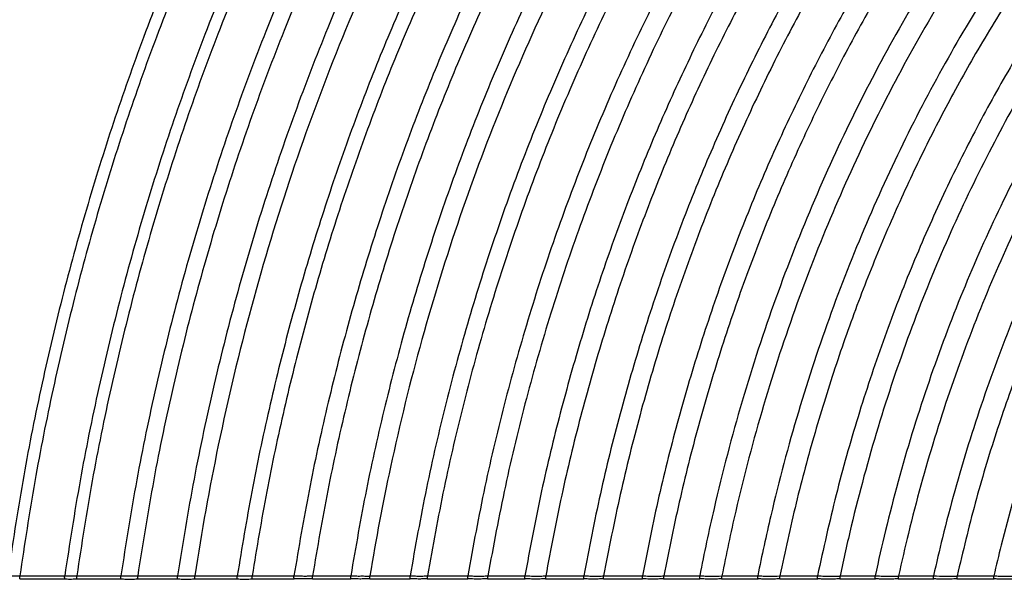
# Model space of a CAD drawing. Header units: millimetres. Extents: x 105 to 2940, y 116 to 1558.
# Tile 2 of 33: x 408 to 727, y 116 to 297. Entities that reach past the tile are written whole.
import ezdxf

# ---------------------------------------------------------------- set-up
doc = ezdxf.new("R2010")
doc.units = ezdxf.units.MM

msp = doc.modelspace()

# ---------------------------------------------------------------- linework, layer by layer
at = {"color": 7, "linetype": 'Continuous', "lineweight": 25}
for p, q in [((407.636, 115.91), (422.242, 115.91)), ((407.672, 116.895), (407.673, 116.91)), ((407.673, 116.91), (422.201, 116.91)), ((422.201, 116.91), (422.203, 116.924)), ((426.072, 115.91), (440.425, 115.91)), ((426.113, 116.892), (426.114, 116.91)), ((426.114, 116.91), (440.388, 116.91)), ((440.388, 116.91), (440.389, 116.923)), ((445.81, 115.91), (458.801, 115.91)), ((445.847, 116.893), (445.849, 116.91)), ((445.849, 116.91), (458.76, 116.91)), ((458.76, 116.91), (458.761, 116.925)), ((464.337, 115.91), (478.155, 115.91)), ((464.378, 116.891), (464.38, 116.91)), ((464.38, 116.91), (478.106, 116.91)), ((478.106, 116.91), (478.108, 116.928)), ((482.874, 115.91), (496.515, 115.91)), ((482.923, 116.887), (482.924, 116.91)), ((482.924, 116.91), (496.468, 116.91)), ((496.468, 116.91), (496.47, 116.928)), ((502.44, 115.91), (514.905, 115.91)), ((502.487, 116.888), (502.488, 116.91)), ((502.488, 116.91), (514.855, 116.91)), ((514.855, 116.91), (514.856, 116.929)), ((521.03, 115.91), (534.121, 115.91)), ((521.081, 116.885), (521.082, 116.91)), ((521.082, 116.91), (534.064, 116.91)), ((534.064, 116.91), (534.066, 116.932)), ((539.638, 115.91), (552.782, 115.91)), ((539.695, 116.881), (539.698, 116.91)), ((539.698, 116.91), (552.725, 116.91)), ((559.195, 115.91), (571.302, 115.91)), ((559.253, 116.88), (559.255, 116.91)), ((559.255, 116.91), (571.242, 116.91)), ((571.242, 116.91), (571.244, 116.934)), ((577.939, 115.91), (590.374, 115.91)), ((577.999, 116.878), (578.001, 116.91)), ((578.001, 116.91), (590.308, 116.91)), ((590.308, 116.91), (590.31, 116.938)), ((596.67, 115.91), (609.365, 115.91)), ((596.737, 116.873), (596.74, 116.91)), ((596.74, 116.91), (609.296, 116.91)), ((609.296, 116.91), (609.299, 116.94)), ((616.174, 115.91), (627.96, 115.91)), ((616.243, 116.87), (616.246, 116.91)), ((616.246, 116.91), (627.889, 116.91)), ((634.993, 115.91), (646.758, 115.91)), ((635.068, 116.91), (646.679, 116.91)), ((653.766, 115.91), (666.09, 115.91)), ((653.844, 116.862), (653.848, 116.91)), ((653.848, 116.91), (666.007, 116.91)), ((666.007, 116.91), (666.012, 116.948)), ((673.248, 115.91), (684.797, 115.91)), ((673.33, 116.857), (673.335, 116.91)), ((673.335, 116.91), (684.715, 116.91)), ((684.715, 116.91), (684.719, 116.95)), ((692.193, 115.91), (703.697, 115.91)), ((692.275, 116.856), (692.28, 116.91)), ((692.28, 116.91), (703.604, 116.91)), ((711.131, 115.91), (723.224, 115.91)), ((711.23, 116.91), (723.117, 116.91))]:
    msp.add_line(p, q, dxfattribs=at)
at = {"color": 7, "linetype": 'Continuous', "lineweight": 25, "flags": 128}
msp.add_lwpolyline([(616.239, 116.87), (616.239, 116.87), (616.243, 116.87)], dxfattribs=at)
at = {"color": 7, "linetype": 'Continuous', "lineweight": 25}
for points, knots in [([(547.012, 476.765), (541.438, 468.909), (530.206, 453.08), (514.409, 428.359), (499.292, 402.724), (484.996, 376.143), (471.555, 348.66), (459.034, 320.299), (447.81, 291.919), (437.829, 263.614), (429.038, 235.467), (421.175, 206.688), (414.303, 177.3), (408.356, 147.347), (405.308, 127.103), (403.776, 116.922)], [0, 0, 0, 0, 0.0738642, 0.1488428, 0.2249155, 0.3020592, 0.3802553, 0.4594918, 0.5397634, 0.6142563, 0.689624, 0.7658723, 0.8430094, 0.9210476, 1, 1, 1, 1]), ([(551.754, 476.705), (546.152, 468.871), (534.863, 453.082), (518.983, 428.411), (503.783, 402.817), (489.405, 376.266), (475.884, 348.802), (463.287, 320.451), (451.992, 292.071), (441.948, 263.757), (433.099, 235.593), (425.185, 206.789), (418.268, 177.37), (412.282, 147.379), (409.215, 127.106), (407.673, 116.91)], [0, 0, 0, 0, 0.0737962, 0.1487193, 0.2247488, 0.3018617, 0.3800387, 0.4592675, 0.5395427, 0.6140486, 0.6894387, 0.7657188, 0.8428973, 0.9209867, 1, 1, 1, 1]), ([(569.745, 476.765), (564.03, 469.009), (552.509, 453.374), (536.288, 428.89), (520.747, 403.443), (506.034, 376.994), (492.186, 349.592), (479.274, 321.26), (467.691, 292.859), (457.385, 264.491), (448.301, 236.241), (440.176, 207.321), (433.074, 177.756), (426.929, 147.59), (423.784, 127.188), (422.203, 116.924)], [0, 0, 0, 0, 0.0735243, 0.1482254, 0.224082, 0.3010712, 0.3791721, 0.4583708, 0.5386606, 0.6132186, 0.6886981, 0.7651055, 0.8424495, 0.9207433, 1, 1, 1, 1]), ([(574.56, 476.695), (568.816, 468.963), (557.235, 453.372), (540.927, 428.944), (525.297, 403.542), (510.496, 377.127), (496.563, 349.746), (483.569, 321.425), (471.91, 293.025), (461.535, 264.646), (452.39, 236.379), (444.208, 207.432), (437.058, 177.833), (430.871, 147.625), (427.706, 127.19), (426.114, 116.91)], [0, 0, 0, 0, 0.0734496, 0.1480898, 0.2238987, 0.3008538, 0.3789337, 0.458124, 0.5384177, 0.6129902, 0.6884943, 0.7649366, 0.8423261, 0.9206762, 1, 1, 1, 1]), ([(592.494, 476.765), (587.36, 470.088), (577.017, 456.636), (562.315, 435.622), (548.116, 413.825), (534.536, 391.208), (521.601, 367.805), (509.361, 343.633), (497.861, 318.713), (486.969, 292.654), (476.776, 265.447), (467.381, 237.086), (458.975, 208.012), (451.627, 178.252), (445.271, 147.854), (442.023, 127.278), (440.389, 116.923)], [0, 0, 0, 0, 0.0639426, 0.1288411, 0.1946785, 0.2614411, 0.3291126, 0.3976793, 0.4671322, 0.5374666, 0.612095, 0.6876953, 0.7642747, 0.8418425, 0.9204132, 1, 1, 1, 1]), ([(599.34, 476.699), (594.169, 470.054), (583.746, 456.662), (568.928, 435.725), (554.612, 413.992), (540.914, 391.426), (527.863, 368.06), (515.509, 343.911), (503.899, 319.001), (492.901, 292.938), (482.606, 265.714), (473.115, 237.322), (464.622, 208.204), (457.199, 178.387), (450.778, 147.92), (447.499, 127.291), (445.849, 116.91)], [0, 0, 0, 0, 0.0638396, 0.1286518, 0.1944188, 0.2611267, 0.3287596, 0.3973031, 0.4667477, 0.5370887, 0.6117395, 0.6873781, 0.7640119, 0.8416506, 0.9203088, 1, 1, 1, 1]), ([(615.832, 476.765), (610.562, 470.195), (599.937, 456.952), (584.819, 436.201), (570.199, 414.622), (556.198, 392.173), (542.847, 368.889), (530.2, 344.787), (518.306, 319.89), (507.031, 293.805), (496.473, 266.522), (486.735, 238.037), (478.02, 208.791), (470.402, 178.812), (463.814, 148.153), (460.453, 127.381), (458.761, 116.925)], [0, 0, 0, 0, 0.0635774, 0.1281704, 0.1937589, 0.260328, 0.3278627, 0.3963473, 0.4657712, 0.536129, 0.6108368, 0.6865727, 0.7633448, 0.8411634, 0.9200437, 1, 1, 1, 1]), ([(622.99, 476.691), (620.372, 473.539), (601.363, 450.242), (567.818, 403.206), (527.274, 329.559), (494.303, 248.3), (474.615, 176.122), (466.535, 131.197), (464.38, 116.91)], [0.9078831, 0.9078831, 0.9078831, 0.9078831, 0.910714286, 0.928571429, 0.946428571, 0.964285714, 0.982142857, 0.990306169, 0.990306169, 0.990306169, 0.990306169]), ([(640.852, 476.765), (635.429, 470.321), (624.49, 457.323), (608.905, 436.883), (593.809, 415.56), (579.329, 393.311), (565.503, 370.168), (552.391, 346.15), (540.043, 321.28), (528.916, 296.473), (518.946, 271.832), (510.069, 247.446), (501.966, 222.452), (494.663, 196.873), (488.215, 170.726), (482.567, 144.049), (479.6, 126.005), (478.108, 116.928)], [0, 0, 0, 0, 0.0631458, 0.1273798, 0.1926763, 0.259018, 0.3263909, 0.3947783, 0.4641677, 0.5345524, 0.5986018, 0.663454, 0.7291147, 0.79559, 0.8628888, 0.9310226, 1, 1, 1, 1]), ([(647.085, 476.675), (641.626, 470.266), (630.61, 457.334), (614.91, 436.979), (599.697, 415.728), (585.098, 393.535), (571.154, 370.434), (557.925, 346.443), (545.464, 321.585), (534.231, 296.776), (524.165, 272.121), (515.201, 247.71), (507.018, 222.68), (499.641, 197.053), (493.13, 170.85), (487.426, 144.106), (484.431, 126.013), (482.924, 116.91)], [0, 0, 0, 0, 0.0630323, 0.1271723, 0.1923926, 0.258675, 0.3260055, 0.3943676, 0.4637481, 0.5341399, 0.5982093, 0.6630942, 0.7288004, 0.7953343, 0.8627047, 0.9309238, 1, 1, 1, 1]), ([(665.083, 476.765), (660.087, 471.122), (650.009, 459.742), (635.544, 441.871), (621.454, 423.24), (607.837, 403.813), (594.805, 383.737), (582.394, 363.035), (570.629, 341.737), (559.478, 319.737), (548.908, 296.894), (538.976, 273.214), (529.738, 248.705), (521.301, 223.543), (513.695, 197.751), (506.981, 171.349), (501.103, 144.378), (498.021, 126.117), (496.47, 116.928)], [0, 0, 0, 0, 0.0561068, 0.1131575, 0.1711243, 0.22999, 0.2897428, 0.3492826, 0.409657, 0.4708571, 0.532878, 0.5970088, 0.6619938, 0.7278392, 0.7945521, 0.8621418, 0.9306213, 1, 1, 1, 1]), ([(673.062, 476.676), (668.022, 471.076), (657.854, 459.78), (643.25, 442.019), (629.016, 423.482), (615.254, 404.133), (602.076, 384.117), (589.52, 363.459), (577.614, 342.188), (566.324, 320.198), (555.62, 297.349), (545.559, 273.648), (536.198, 249.101), (527.648, 223.885), (519.94, 198.024), (513.136, 171.539), (507.179, 144.47), (504.059, 126.137), (502.488, 116.91)], [0, 0, 0, 0, 0.0559586, 0.1128859, 0.1707506, 0.2295339, 0.2892231, 0.3487191, 0.4090683, 0.4702611, 0.5322923, 0.5964517, 0.6614834, 0.7273933, 0.7941893, 0.8618808, 0.9304811, 1, 1, 1, 1]), ([(689.896, 476.765), (684.757, 471.258), (674.385, 460.142), (659.467, 442.618), (644.907, 424.283), (630.813, 405.096), (617.303, 385.204), (604.418, 364.632), (592.189, 343.408), (580.583, 321.428), (569.571, 298.553), (559.215, 274.787), (549.575, 250.139), (540.766, 224.786), (532.825, 198.753), (525.815, 172.061), (519.68, 144.754), (516.472, 126.247), (514.856, 116.929)], [0, 0, 0, 0, 0.0556228, 0.1122716, 0.1699077, 0.2285072, 0.2880551, 0.3474535, 0.4077464, 0.4689234, 0.5309785, 0.5952024, 0.660339, 0.7263942, 0.7933765, 0.861296, 0.9301669, 1, 1, 1, 1]), ([(698.349, 476.667), (685.577, 463.506), (657.532, 432.004), (617.292, 376.229), (579.678, 308.825), (548.875, 234.214), (530.621, 168.936), (523.02, 128.784), (521.082, 116.91)], [0.896336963, 0.896336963, 0.896336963, 0.896336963, 0.910714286, 0.928571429, 0.946428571, 0.964285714, 0.982142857, 0.989504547, 0.989504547, 0.989504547, 0.989504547]), ([(716.515, 476.765), (711.221, 471.419), (700.523, 460.619), (685.104, 443.509), (670.012, 425.53), (655.373, 406.63), (641.313, 386.961), (627.88, 366.545), (615.112, 345.412), (602.978, 323.459), (591.45, 300.547), (580.597, 276.679), (570.487, 251.865), (561.242, 226.283), (552.905, 199.961), (545.548, 172.92), (539.113, 145.209), (535.757, 126.404), (534.066, 116.932)], [0, 0, 0, 0, 0.0550317, 0.1111928, 0.1684341, 0.2267185, 0.2860255, 0.345257, 0.405454, 0.4666051, 0.5287024, 0.5930392, 0.6583583, 0.7246653, 0.7919703, 0.8602843, 0.9296232, 1, 1, 1, 1]), ([(724.36, 476.65), (719.022, 471.357), (708.231, 460.658), (692.667, 443.682), (677.419, 425.818), (662.619, 407.015), (648.396, 387.42), (634.799, 367.059), (621.869, 345.96), (609.576, 324.022), (597.892, 301.104), (586.888, 277.211), (576.635, 252.351), (567.258, 226.704), (558.8, 200.297), (551.337, 173.154), (544.812, 145.322), (541.411, 126.428), (539.698, 116.91)], [0, 0, 0, 0, 0.054843, 0.1108487, 0.1679652, 0.226151, 0.285383, 0.3445626, 0.4047297, 0.4658729, 0.5279838, 0.5923564, 0.6577333, 0.72412, 0.7915268, 0.8599653, 0.9294518, 1, 1, 1, 1]), ([(743.194, 476.765), (737.74, 471.601), (726.708, 461.155), (710.769, 444.509), (695.12, 426.93), (679.896, 408.358), (665.245, 388.941), (651.218, 368.703), (637.862, 347.675), (625.15, 325.755), (613.056, 302.802), (601.655, 278.821), (591.026, 253.82), (581.299, 227.98), (572.525, 201.33), (564.783, 173.894), (558.018, 145.723), (554.5, 126.58), (552.727, 116.933)], [0, 0, 0, 0, 0.0543576, 0.1099576, 0.1667494, 0.2246822, 0.2837228, 0.3427709, 0.4028621, 0.4639861, 0.5261331, 0.5905987, 0.6561251, 0.7227172, 0.7903863, 0.8591451, 0.929011, 1, 1, 1, 1]), ([(752.626, 476.646), (747.116, 471.552), (735.967, 461.243), (719.847, 444.776), (704.001, 427.353), (688.569, 408.911), (673.705, 389.595), (659.463, 369.431), (645.893, 348.45), (632.97, 326.548), (620.668, 303.588), (609.067, 279.571), (598.246, 254.505), (588.341, 228.575), (579.405, 201.807), (571.522, 174.227), (564.634, 145.888), (561.058, 126.622), (559.255, 116.91)], [0, 0, 0, 0, 0.054108, 0.1094906, 0.1661087, 0.2239073, 0.282847, 0.3418262, 0.4018771, 0.4629909, 0.5251568, 0.5896712, 0.6552764, 0.721977, 0.7897844, 0.8587121, 0.9287783, 1, 1, 1, 1]), ([(770.659, 476.765), (765.032, 471.807), (753.639, 461.771), (737.147, 445.659), (720.9, 428.544), (705.038, 410.357), (689.731, 391.236), (675.042, 371.209), (661.025, 350.308), (647.662, 328.43), (635.477, 306.43), (624.428, 284.424), (614.461, 262.515), (605.203, 239.894), (596.701, 216.581), (588.989, 192.596), (582.133, 167.958), (576.081, 142.705), (572.865, 125.568), (571.244, 116.934)], [0, 0, 0, 0, 0.0536175, 0.1085478, 0.1648024, 0.2223214, 0.281054, 0.3398919, 0.3998606, 0.4609524, 0.5231566, 0.5796318, 0.6369888, 0.6952294, 0.75436, 0.8143905, 0.8753315, 0.9371975, 1, 1, 1, 1]), ([(780.83, 476.636), (775.138, 471.761), (763.612, 461.89), (746.915, 445.993), (730.448, 429.068), (714.35, 411.04), (698.793, 392.046), (683.853, 372.11), (669.583, 351.267), (655.969, 329.413), (643.548, 307.405), (632.278, 285.362), (622.107, 263.39), (612.658, 240.68), (603.978, 217.252), (596.105, 193.128), (589.105, 168.326), (582.93, 142.887), (579.652, 125.613), (578.001, 116.91)], [0, 0, 0, 0, 0.0533403, 0.1080054, 0.1640391, 0.2213889, 0.2799973, 0.338751, 0.3986706, 0.4597486, 0.5219748, 0.5784992, 0.6359333, 0.6942788, 0.7535419, 0.8137331, 0.8748635, 0.9369483, 1, 1, 1, 1]), ([(800.258, 476.765), (794.429, 472.053), (782.624, 462.51), (765.5, 447.042), (748.582, 430.495), (731.998, 412.782), (715.928, 394.035), (700.462, 374.274), (685.666, 353.535), (671.526, 331.715), (658.611, 309.673), (646.879, 287.535), (636.282, 265.414), (626.43, 242.501), (617.376, 218.815), (609.163, 194.381), (601.865, 169.217), (595.431, 143.367), (592.027, 125.795), (590.31, 116.938)], [0, 0, 0, 0, 0.0527998, 0.1069416, 0.1625092, 0.2195008, 0.2778494, 0.3364285, 0.3962464, 0.4572943, 0.5195639, 0.5761881, 0.6337788, 0.6923379, 0.7518713, 0.8123904, 0.8739074, 0.936439, 1, 1, 1, 1]), ([(810.426, 476.616), (809.031, 475.545), (801.749, 469.951), (788.738, 459.322), (771.66, 444.13), (754.832, 427.796), (738.312, 410.314), (722.298, 391.791), (706.876, 372.253), (692.114, 351.731), (678.001, 330.126), (665.102, 308.287), (653.38, 286.341), (642.785, 264.401), (632.932, 241.664), (623.87, 218.151), (615.647, 193.883), (608.333, 168.881), (601.881, 143.187), (598.463, 125.717), (596.74, 116.91)], [0, 0, 0, 0, 0.0123301, 0.0643641, 0.1177277, 0.1725072, 0.2287127, 0.2862784, 0.3440901, 0.4031415, 0.4634238, 0.52493, 0.5808746, 0.6377878, 0.6956719, 0.7545328, 0.8143819, 0.875232, 0.9370995, 1, 1, 1, 1]), ([(831.496, 476.765), (825.782, 472.596), (814.229, 464.168), (797.406, 450.43), (780.749, 435.675), (764.334, 419.797), (748.211, 402.803), (732.572, 384.792), (717.503, 365.789), (703.069, 345.824), (689.258, 324.799), (676.625, 303.539), (665.132, 282.167), (654.735, 260.795), (645.053, 238.638), (636.136, 215.717), (628.03, 192.053), (620.806, 167.663), (614.416, 142.591), (611.014, 125.538), (609.299, 116.94)], [0, 0, 0, 0, 0.0489522, 0.0989717, 0.1502754, 0.2029489, 0.2570041, 0.3123789, 0.3680019, 0.4248301, 0.4828566, 0.5420761, 0.5959541, 0.6507783, 0.7065516, 0.7632798, 0.8209748, 0.879649, 0.9393188, 1, 1, 1, 1]), ([(843.254, 476.605), (839.189, 473.779), (830.985, 468.074), (817.318, 457.773), (802.194, 445.519), (785.781, 430.986), (769.589, 415.364), (753.685, 398.637), (738.253, 380.908), (723.378, 362.198), (709.125, 342.538), (695.48, 321.831), (682.994, 300.888), (671.628, 279.833), (661.34, 258.771), (651.753, 236.933), (642.917, 214.337), (634.877, 191.004), (627.703, 166.95), (621.348, 142.218), (617.957, 125.393), (616.246, 116.91)], [0, 0, 0, 0, 0.0340322, 0.0686912, 0.1176242, 0.1678171, 0.2193549, 0.2722508, 0.3264443, 0.3808873, 0.4365172, 0.4933277, 0.5513146, 0.6040789, 0.6577773, 0.712413, 0.7679923, 0.8245265, 0.8820284, 0.9405144, 1, 1, 1, 1]), ([(864.387, 476.765), (851.79, 468.815), (825.305, 450.414), (785.817, 416.422), (746.552, 374.436), (710.259, 325.536), (678.149, 269.865), (651.419, 207.746), (635.917, 155.429), (629.307, 124.272), (627.893, 116.941)], [0.85870181, 0.85870181, 0.85870181, 0.85870181, 0.875, 0.89285714, 0.91071429, 0.92857143, 0.94642857, 0.96428571, 0.98214286, 0.98755908, 0.98755908, 0.98755908, 0.98755908]), ([(877.604, 476.595), (862.203, 467.364), (832.995, 447.661), (791.083, 411.658), (752.337, 370.314), (716.496, 322.135), (684.755, 267.251), (658.299, 205.971), (642.981, 154.512), (636.442, 123.947), (635.068, 116.91)], [0.8547345, 0.8547345, 0.8547345, 0.8547345, 0.875, 0.89285714, 0.91071429, 0.92857143, 0.94642857, 0.96428571, 0.98214286, 0.98741048, 0.98741048, 0.98741048, 0.98741048]), ([(900.943, 476.765), (880.464, 465.649), (846.109, 443.779), (799.593, 403.958), (761.685, 363.653), (726.574, 316.639), (695.43, 263.028), (669.415, 203.101), (654.406, 153.056), (647.986, 123.48), (646.683, 116.945)], [0.84714154, 0.84714154, 0.84714154, 0.84714154, 0.875, 0.89285714, 0.91071429, 0.92857143, 0.94642857, 0.96428571, 0.98214286, 0.98714014, 0.98714014, 0.98714014, 0.98714014]), ([(915.749, 476.569), (909.764, 473.438), (897.575, 467.061), (879.545, 456.298), (861.41, 444.388), (844.254, 431.879), (828.108, 418.929), (812.961, 405.678), (797.999, 391.422), (783.279, 376.146), (768.97, 359.941), (755.149, 342.825), (741.876, 324.823), (729.138, 305.842), (717.448, 286.625), (706.775, 267.282), (697.079, 247.913), (688.01, 227.807), (679.613, 206.979), (671.931, 185.447), (665.029, 163.223), (658.868, 140.345), (655.531, 124.768), (653.848, 116.91)], [0, 0, 0, 0, 0.0440095, 0.0896208, 0.1367538, 0.1853498, 0.2279094, 0.2715827, 0.3164506, 0.3625313, 0.4097751, 0.4572699, 0.5058356, 0.5554711, 0.606177, 0.6523542, 0.6993871, 0.7472802, 0.7960402, 0.8456784, 0.8962075, 0.9476426, 1, 1, 1, 1]), ([(944.15, 476.765), (939.13, 474.503), (928.905, 469.896), (913.643, 462.131), (898.162, 453.543), (882.567, 444.045), (866.931, 433.62), (851.549, 422.386), (836.476, 410.345), (821.739, 397.507), (807.176, 383.693), (792.839, 368.886), (778.894, 353.175), (765.416, 336.575), (752.461, 319.109), (740.017, 300.687), (728.065, 281.181), (716.688, 260.584), (705.971, 238.894), (696.059, 216.264), (687.01, 192.717), (678.921, 168.269), (671.749, 142.971), (667.937, 125.682), (666.012, 116.948)], [0, 0, 0, 0, 0.0349429, 0.0711846, 0.1086553, 0.1472962, 0.1870599, 0.2279117, 0.2681676, 0.3094828, 0.3519361, 0.395547, 0.4402697, 0.4852411, 0.5312382, 0.5782614, 0.6263129, 0.6764046, 0.7275731, 0.7798261, 0.8331758, 0.8876406, 0.9432406, 1, 1, 1, 1]), ([(962.434, 476.549), (959.536, 475.413), (925.934, 461.811), (876.327, 434.849), (819.116, 386.294), (783.13, 348.371), (749.697, 304.031), (719.922, 253.338), (694.92, 196.518), (680.611, 149.68), (674.469, 122.331), (673.335, 116.91)], [0.82366302, 0.82366302, 0.82366302, 0.82366302, 0.828125, 0.875, 0.89285714, 0.91071429, 0.92857143, 0.94642857, 0.96428571, 0.98214286, 0.98650579, 0.98650579, 0.98650579, 0.98650579]), ([(997.262, 476.765), (984.741, 473.015), (942.953, 458.257), (883.277, 425.965), (827.438, 378.764), (792.272, 341.857), (759.553, 298.657), (730.362, 249.207), (705.791, 193.712), (691.79, 148.257), (685.772, 121.878), (684.719, 116.95)], [0.80744478, 0.80744478, 0.80744478, 0.80744478, 0.828125, 0.875, 0.89285714, 0.91071429, 0.92857143, 0.94642857, 0.96428571, 0.98214286, 0.98620012, 0.98620012, 0.98620012, 0.98620012]), ([(1025.728, 476.54), (1005.164, 471.897), (956.603, 457.12), (887.898, 420.057), (832.972, 373.757), (798.351, 337.525), (766.108, 295.083), (737.305, 246.46), (713.021, 191.846), (699.218, 147.29), (693.282, 121.532), (692.28, 116.91)], [0.79278608, 0.79278608, 0.79278608, 0.79278608, 0.828125, 0.875, 0.89285714, 0.91071429, 0.92857143, 0.94642857, 0.96428571, 0.98214286, 0.98600776, 0.98600776, 0.98600776, 0.98600776]), ([(1525.608, 116.956), (1521.113, 137.021), (1504.258, 195.852), (1468.819, 267.943), (1422.081, 330.968), (1379.817, 373.93), (1334.916, 408.601), (1288.841, 435.256), (1220.429, 463.854), (1133.363, 478.961), (1072.507, 474.203), (1043.312, 468.844), (1016.896, 463.716), (966.337, 449.63), (894.806, 411.227), (841.244, 366.273), (807.437, 331.051), (775.904, 289.741), (747.681, 242.355), (723.827, 189.057), (710.332, 145.878), (704.525, 121.087), (703.61, 116.956)], [0.54701622, 0.54701622, 0.54701622, 0.54701622, 0.5625, 0.59375, 0.6125, 0.63125, 0.65, 0.66875, 0.6875, 0.734375, 0.78125, 0.78584228, 0.78584228, 0.828125, 0.875, 0.89285714, 0.91071429, 0.92857143, 0.94642857, 0.96428571, 0.98214286, 0.98567907, 0.98567907, 0.98567907, 0.98567907]), ([(1517.993, 116.91), (1516.109, 124.723), (1512.368, 140.232), (1505.473, 162.949), (1497.749, 184.968), (1489.154, 206.218), (1479.769, 226.679), (1469.635, 246.337), (1458.453, 265.788), (1446.188, 284.933), (1432.827, 303.654), (1418.845, 321.301), (1404.32, 337.848), (1389.519, 353.089), (1374.538, 367.079), (1359.46, 379.877), (1344.134, 391.693), (1328.621, 402.539), (1312.982, 412.427), (1296.391, 421.888), (1278.877, 430.769), (1260.478, 438.914), (1242.229, 445.895), (1224.067, 451.817), (1206.051, 456.73), (1188.247, 460.679), (1170.848, 463.705), (1153.918, 465.877), (1137.52, 467.269), (1121.683, 467.953), (1105.089, 467.98), (1087.793, 467.203), (1069.849, 465.487), (1052.573, 463.003), (1035.698, 459.816), (1018.893, 455.919), (1001.854, 451.122), (985.74, 445.712), (970.484, 439.819), (956.071, 433.594), (941.336, 426.52), (926.356, 418.553), (911.218, 409.655), (896.011, 399.789), (881.443, 389.361), (867.549, 378.449), (854.33, 367.138), (841.239, 354.953), (828.323, 341.878), (815.726, 327.987), (803.515, 313.29), (791.741, 297.804), (780.392, 281.446), (769.447, 264.097), (758.98, 245.746), (749.067, 226.388), (739.84, 206.152), (731.353, 185.055), (723.695, 163.109), (716.831, 140.356), (713.111, 124.782), (711.23, 116.91)], [0, 0, 0, 0, 0.0208508, 0.0413883, 0.0615688, 0.0813818, 0.1008415, 0.1199601, 0.1387474, 0.1590386, 0.1789303, 0.1984019, 0.2174343, 0.236036, 0.2535045, 0.2706019, 0.2873332, 0.3036999, 0.3196996, 0.3353244, 0.3532426, 0.3706279, 0.3875115, 0.4039177, 0.4201758, 0.4359459, 0.4512204, 0.465985, 0.4802191, 0.4939109, 0.5071046, 0.523264, 0.5388159, 0.5538583, 0.5685359, 0.5833644, 0.5986048, 0.6144486, 0.6274516, 0.64103, 0.6551743, 0.6698536, 0.6850423, 0.7007204, 0.7168739, 0.7315127, 0.7465459, 0.7620056, 0.7779025, 0.7942214, 0.8106479, 0.8274671, 0.8446811, 0.8622929, 0.880676, 0.8994794, 0.9187074, 0.9383652, 0.9584608, 0.9790023, 1, 1, 1, 1]), ([(1506.107, 116.963), (1502.129, 134.053), (1486.44, 188.487), (1453.515, 256.239), (1408.876, 316.999), (1368.533, 358.371), (1325.708, 391.732), (1281.8, 417.378), (1216.674, 444.908), (1133.867, 459.603), (1075.937, 455.296), (1048.181, 450.304), (1023.068, 445.523), (974.89, 432.304), (906.7, 396.022), (855.487, 353.386), (823.083, 319.902), (792.773, 280.543), (765.549, 235.285), (742.434, 184.254), (729.468, 143.424), (723.887, 120.272), (723.124, 116.963)], [0.54875121, 0.54875121, 0.54875121, 0.54875121, 0.5625, 0.59375, 0.6125, 0.63125, 0.65, 0.66875, 0.6875, 0.734375, 0.78125, 0.78584228, 0.78584228, 0.828125, 0.875, 0.89285714, 0.91071429, 0.92857143, 0.94642857, 0.96428571, 0.98214286, 0.98509733, 0.98509733, 0.98509733, 0.98509733]), ([(403.776, 116.922), (403.776, 116.922), (403.946, 116.922), (404.565, 116.893), (405.491, 116.886), (406.587, 116.877), (407.354, 116.895), (407.671, 116.895), (407.671, 116.895)], [0, 0, 0, 0, 0.0000171, 0.1462957, 0.4488701, 0.7272659, 0.9999829, 1, 1, 1, 1]), ([(407.636, 115.913), (407.636, 115.912), (407.64, 115.907), (407.646, 115.928), (407.653, 115.975), (407.66, 116.05), (407.665, 116.15), (407.669, 116.27), (407.672, 116.409), (407.674, 116.562), (407.674, 116.726), (407.673, 116.838), (407.672, 116.895)], [0, 0, 0, 0, 0.0313211, 0.1405016, 0.2464894, 0.3555452, 0.4614384, 0.5703929, 0.6762638, 0.7852021, 0.8910578, 1, 1, 1, 1]), ([(407.671, 116.895), (407.671, 116.895), (407.671, 116.895), (407.672, 116.895), (407.672, 116.895)], [0, 0, 0, 0, 0.0524403, 1, 1, 1, 1]), ([(422.243, 115.922), (422.239, 115.921), (422.228, 115.92), (422.214, 116.049), (422.203, 116.273), (422.198, 116.573), (422.2, 116.798), (422.201, 116.91)], [0, 0, 0, 0, 0.15159341, 0.36389347, 0.57595613, 0.787979, 1, 1, 1, 1]), ([(422.203, 116.924), (422.203, 116.924), (422.373, 116.924), (422.991, 116.891), (423.925, 116.883), (425.026, 116.872), (425.796, 116.892), (426.111, 116.892), (426.111, 116.892)], [0, 0, 0, 0, 0.000017, 0.1456044, 0.4475763, 0.7298233, 0.999983, 1, 1, 1, 1]), ([(422.243, 115.915), (422.779, 115.9), (424.053, 115.864), (425.331, 115.894), (426.072, 115.912)], [0, 0, 0, 0, 0.4201839, 1, 1, 1, 1]), ([(426.071, 115.923), (426.075, 115.922), (426.086, 115.918), (426.099, 116.04), (426.11, 116.259), (426.116, 116.556), (426.114, 116.78), (426.113, 116.892)], [0, 0, 0, 0, 0.1365085, 0.3525954, 0.5684377, 0.7842142, 1, 1, 1, 1]), ([(426.111, 116.892), (426.111, 116.892), (426.112, 116.892), (426.112, 116.892), (426.113, 116.892)], [0, 0, 0, 0, 0.04141194, 1, 1, 1, 1]), ([(440.427, 115.921), (440.422, 115.921), (440.412, 115.92), (440.399, 116.049), (440.389, 116.273), (440.385, 116.573), (440.387, 116.798), (440.388, 116.91)], [0, 0, 0, 0, 0.1547675, 0.366241, 0.5775161, 0.7887585, 1, 1, 1, 1]), ([(440.389, 116.923), (440.389, 116.923), (440.708, 116.923), (441.603, 116.882), (442.916, 116.874), (444.362, 116.864), (445.411, 116.893), (445.846, 116.893), (445.846, 116.893)], [0, 0, 0, 0, 0.00001219, 0.19581542, 0.46168846, 0.73286609, 0.99998781, 1, 1, 1, 1]), ([(440.426, 115.916), (440.983, 115.901), (442.428, 115.862), (444.234, 115.869), (445.466, 115.903), (445.809, 115.913)], [0, 0, 0, 0, 0.3109127, 0.80777, 1, 1, 1, 1]), ([(445.809, 115.923), (445.813, 115.921), (445.822, 115.918), (445.835, 116.04), (445.845, 116.26), (445.85, 116.557), (445.848, 116.781), (445.847, 116.893)], [0, 0, 0, 0, 0.1392761, 0.3546491, 0.569787, 0.7848964, 1, 1, 1, 1]), ([(445.846, 116.893), (445.846, 116.893), (445.847, 116.893), (445.847, 116.893), (445.847, 116.893)], [0, 0, 0, 0, 0.0432968, 1, 1, 1, 1]), ([(458.802, 115.921), (458.798, 115.921), (458.787, 115.92), (458.772, 116.049), (458.762, 116.273), (458.756, 116.573), (458.759, 116.798), (458.76, 116.91)], [0, 0, 0, 0, 0.1530107, 0.3649743, 0.5766707, 0.7883366, 1, 1, 1, 1]), ([(458.761, 116.925), (458.761, 116.925), (459.1, 116.925), (460.022, 116.878), (461.377, 116.869), (462.853, 116.858), (463.931, 116.891), (464.377, 116.891), (464.377, 116.891)], [0, 0, 0, 0, 0.0000118, 0.202345, 0.4617672, 0.7343442, 0.9999882, 1, 1, 1, 1]), ([(458.802, 115.915), (459.287, 115.901), (460.631, 115.86), (462.489, 115.861), (463.842, 115.9), (464.336, 115.915)], [0, 0, 0, 0, 0.2638479, 0.7311488, 1, 1, 1, 1]), ([(464.336, 115.923), (464.34, 115.921), (464.351, 115.917), (464.365, 116.039), (464.376, 116.259), (464.381, 116.555), (464.379, 116.779), (464.378, 116.891)], [0, 0, 0, 0, 0.14219996, 0.3568723, 0.57127693, 0.78563439, 1, 1, 1, 1]), ([(464.377, 116.891), (464.377, 116.891), (464.377, 116.891), (464.378, 116.891), (464.378, 116.891)], [0, 0, 0, 0, 0.03826158, 1, 1, 1, 1]), ([(478.156, 115.921), (478.151, 115.921), (478.138, 115.92), (478.121, 116.049), (478.108, 116.274), (478.102, 116.573), (478.105, 116.798), (478.106, 116.91)], [0, 0, 0, 0, 0.1545405, 0.3661802, 0.5774984, 0.7887484, 1, 1, 1, 1]), ([(478.108, 116.928), (478.108, 116.928), (478.326, 116.928), (479.097, 116.881), (480.257, 116.87), (481.604, 116.857), (482.539, 116.887), (482.921, 116.887), (482.921, 116.887)], [0, 0, 0, 0, 0.0000138, 0.1518329, 0.4540031, 0.7350198, 0.9999862, 1, 1, 1, 1]), ([(478.156, 115.916), (478.76, 115.891), (479.433, 115.863), (480.11, 115.871), (480.179, 115.872)], [0, 0, 0, 0, 0.898469, 1, 1, 1, 1]), ([(480.179, 115.872), (480.919, 115.872), (481.822, 115.872), (482.714, 115.905), (482.874, 115.911)], [0, 0, 0, 0, 0.8201958, 1, 1, 1, 1]), ([(482.874, 115.923), (482.878, 115.922), (482.89, 115.918), (482.906, 116.038), (482.919, 116.256), (482.926, 116.552), (482.924, 116.775), (482.923, 116.887)], [0, 0, 0, 0, 0.1322054, 0.3494676, 0.5663542, 0.7831746, 1, 1, 1, 1]), ([(482.921, 116.887), (482.921, 116.887), (482.921, 116.887), (482.921, 116.887), (482.921, 116.887), (482.922, 116.887), (482.923, 116.887)], [-0.0000000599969, -0.0000000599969, -0.0000000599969, -0.0000000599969, 0, 0, 0, 0.0000018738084, 0.0000018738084, 0.0000018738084, 0.0000018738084]), ([(496.515, 115.922), (496.511, 115.922), (496.499, 115.922), (496.483, 116.05), (496.471, 116.274), (496.465, 116.573), (496.467, 116.798), (496.468, 116.91)], [0, 0, 0, 0, 0.1429979, 0.3575262, 0.5717219, 0.7858626, 1, 1, 1, 1]), ([(496.47, 116.928), (496.47, 116.928), (496.756, 116.928), (497.737, 116.872), (499.19, 116.861), (500.859, 116.848), (502.01, 116.887), (502.485, 116.887), (502.485, 116.887)], [0, 0, 0, 0, 0.00001105, 0.15886791, 0.46239672, 0.73623826, 0.99998895, 1, 1, 1, 1]), ([(496.532, 115.944), (496.532, 115.942), (496.529, 115.93), (496.525, 115.923), (496.522, 115.916)], [0, 0, 0, 0, 0.1171104, 1, 1, 1, 1]), ([(502.423, 115.944), (502.421, 115.944), (501.895, 115.925), (500.842, 115.899), (499.202, 115.888), (497.763, 115.905), (496.857, 115.934), (496.532, 115.944)], [0, 0, 0, 0, 0.001303, 0.269125, 0.5369438, 0.8337306, 1, 1, 1, 1]), ([(502.423, 115.944), (502.423, 115.942), (502.426, 115.932), (502.436, 115.903), (502.453, 115.911), (502.471, 116.035), (502.483, 116.257), (502.49, 116.552), (502.488, 116.776), (502.487, 116.888)], [0, 0, 0, 0, 0.00971276, 0.07009837, 0.25657753, 0.44268869, 0.62849499, 0.81424675, 1, 1, 1, 1]), ([(502.485, 116.887), (502.485, 116.887), (502.485, 116.888), (502.486, 116.888), (502.487, 116.888)], [0, 0, 0, 0, 0.0309586, 1, 1, 1, 1]), ([(514.905, 115.922), (514.9, 115.922), (514.887, 115.922), (514.87, 116.05), (514.857, 116.274), (514.851, 116.573), (514.853, 116.798), (514.855, 116.91)], [0, 0, 0, 0, 0.1432753, 0.3577717, 0.5718918, 0.7859445, 1, 1, 1, 1]), ([(514.856, 116.929), (514.856, 116.929), (515.153, 116.929), (516.168, 116.87), (517.675, 116.837), (519.395, 116.899), (520.601, 116.766), (521.078, 116.885), (521.078, 116.885)], [0, 0, 0, 0, 0.0000107, 0.159379, 0.4626344, 0.7373138, 0.9999891, 1, 1, 1, 1]), ([(514.923, 115.944), (514.923, 115.942), (514.919, 115.93), (514.916, 115.923), (514.912, 115.916)], [0, 0, 0, 0, 0.1128609, 1, 1, 1, 1]), ([(521.013, 115.944), (520.47, 115.927), (519.384, 115.893), (517.687, 115.882), (516.196, 115.901), (515.26, 115.932), (514.923, 115.944)], [0, 0, 0, 0, 0.2682667, 0.53669, 0.8329729, 1, 1, 1, 1]), ([(521.013, 115.944), (521.013, 115.942), (521.016, 115.932), (521.019, 115.925), (521.021, 115.919)], [0, 0, 0, 0, 0.1362276, 1, 1, 1, 1]), ([(521.03, 115.923), (521.035, 115.922), (521.047, 115.918), (521.064, 116.037), (521.077, 116.254), (521.084, 116.55), (521.082, 116.773), (521.081, 116.885)], [0, 0, 0, 0, 0.1295334, 0.3474828, 0.5650412, 0.7825212, 1, 1, 1, 1]), ([(521.078, 116.885), (521.078, 116.885), (521.079, 116.885), (521.08, 116.885), (521.081, 116.885)], [0, 0, 0, 0, 0.0267615, 1, 1, 1, 1]), ([(534.121, 115.922), (534.116, 115.922), (534.101, 115.922), (534.082, 116.05), (534.067, 116.274), (534.06, 116.574), (534.063, 116.798), (534.064, 116.91)], [0, 0, 0, 0, 0.1439374, 0.3583682, 0.5722937, 0.7861443, 1, 1, 1, 1]), ([(534.066, 116.932), (534.066, 116.932), (534.328, 116.932), (535.232, 116.868), (536.598, 116.854), (538.169, 116.838), (539.252, 116.881), (539.693, 116.881), (539.693, 116.881)], [0, 0, 0, 0, 0.0000118, 0.1555042, 0.4572824, 0.7385309, 0.9999882, 1, 1, 1, 1]), ([(534.142, 115.944), (534.142, 115.943), (534.138, 115.93), (534.134, 115.923), (534.13, 115.916)], [0, 0, 0, 0, 0.1051631, 1, 1, 1, 1]), ([(539.618, 115.944), (539.13, 115.926), (538.146, 115.891), (536.614, 115.88), (535.273, 115.9), (534.442, 115.932), (534.142, 115.944)], [0, 0, 0, 0, 0.2686022, 0.5417587, 0.8347254, 1, 1, 1, 1]), ([(539.618, 115.944), (539.619, 115.943), (539.622, 115.932), (539.625, 115.926), (539.628, 115.92)], [0, 0, 0, 0, 0.13153744, 1, 1, 1, 1]), ([(539.638, 115.924), (539.643, 115.922), (539.657, 115.917), (539.676, 116.035), (539.691, 116.251), (539.699, 116.546), (539.697, 116.769), (539.695, 116.881)], [0, 0, 0, 0, 0.1276789, 0.3462014, 0.5642031, 0.7820902, 1, 1, 1, 1]), ([(539.693, 116.881), (539.693, 116.881), (539.694, 116.881), (539.695, 116.881), (539.695, 116.881)], [0, 0, 0, 0, 0.0214661, 1, 1, 1, 1]), ([(552.782, 115.922), (552.777, 115.922), (552.762, 115.922), (552.743, 116.05), (552.728, 116.274), (552.721, 116.574), (552.724, 116.798), (552.725, 116.91)], [0, 0, 0, 0, 0.1439347, 0.3583682, 0.5722941, 0.7861442, 1, 1, 1, 1]), ([(552.727, 116.933), (552.727, 116.933), (553.039, 116.933), (554.099, 116.859), (555.684, 116.845), (557.496, 116.828), (558.74, 116.88), (559.25, 116.88), (559.25, 116.88)], [0, 0, 0, 0, 0.0000102, 0.1597372, 0.4622566, 0.7390724, 0.9999898, 1, 1, 1, 1]), ([(552.803, 115.944), (552.803, 115.943), (552.799, 115.93), (552.795, 115.923), (552.791, 115.916)], [0, 0, 0, 0, 0.1051631, 1, 1, 1, 1]), ([(559.175, 115.944), (558.611, 115.924), (557.475, 115.883), (555.698, 115.87), (554.134, 115.892), (553.158, 115.93), (552.803, 115.944)], [0, 0, 0, 0, 0.2670845, 0.537047, 0.8319634, 1, 1, 1, 1]), ([(559.175, 115.944), (559.176, 115.943), (559.179, 115.932), (559.182, 115.926), (559.185, 115.92)], [0, 0, 0, 0, 0.1323607, 1, 1, 1, 1]), ([(559.195, 115.924), (559.201, 115.922), (559.214, 115.917), (559.233, 116.035), (559.248, 116.251), (559.256, 116.545), (559.254, 116.768), (559.253, 116.88)], [0, 0, 0, 0, 0.1272546, 0.3458806, 0.5639818, 0.7819876, 1, 1, 1, 1]), ([(559.25, 116.88), (559.25, 116.88), (559.251, 116.88), (559.252, 116.88), (559.253, 116.88)], [0, 0, 0, 0, 0.0205929, 1, 1, 1, 1]), ([(571.302, 115.922), (571.296, 115.922), (571.28, 115.922), (571.26, 116.05), (571.245, 116.274), (571.237, 116.574), (571.24, 116.798), (571.242, 116.91)], [0, 0, 0, 0, 0.1442111, 0.3586096, 0.5724545, 0.7862255, 1, 1, 1, 1]), ([(571.244, 116.934), (571.244, 116.934), (571.568, 116.934), (572.665, 116.855), (574.307, 116.84), (576.183, 116.821), (577.469, 116.878), (577.995, 116.878), (577.995, 116.878)], [0, 0, 0, 0, 0.0000098, 0.1602504, 0.4625425, 0.7396081, 0.9999902, 1, 1, 1, 1]), ([(571.323, 115.944), (571.323, 115.943), (571.319, 115.93), (571.314, 115.923), (571.311, 115.916)], [0, 0, 0, 0, 0.1026465, 1, 1, 1, 1]), ([(577.918, 115.944), (577.335, 115.922), (576.161, 115.878), (574.322, 115.864), (572.702, 115.888), (571.691, 115.929), (571.323, 115.944)], [0, 0, 0, 0, 0.2666416, 0.5367877, 0.8313871, 1, 1, 1, 1]), ([(577.918, 115.944), (577.918, 115.943), (577.922, 115.933), (577.925, 115.926), (577.928, 115.92)], [0, 0, 0, 0, 0.1316967, 1, 1, 1, 1]), ([(577.939, 115.924), (577.944, 115.922), (577.958, 115.917), (577.978, 116.034), (577.994, 116.249), (578.002, 116.543), (578, 116.766), (577.999, 116.878)], [0, 0, 0, 0, 0.12619008, 0.34512738, 0.56350365, 0.7817476, 1, 1, 1, 1]), ([(577.995, 116.878), (577.995, 116.878), (577.995, 116.878), (577.995, 116.878), (577.996, 116.878), (577.997, 116.878), (577.999, 116.878)], [-0.0000000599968, -0.0000000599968, -0.0000000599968, -0.0000000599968, 0, 0, 0, 0.0000031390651, 0.0000031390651, 0.0000031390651, 0.0000031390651]), ([(590.374, 115.922), (590.368, 115.922), (590.35, 115.922), (590.328, 116.051), (590.311, 116.275), (590.302, 116.574), (590.306, 116.798), (590.308, 116.91)], [0, 0, 0, 0, 0.14501536, 0.35930519, 0.57294091, 0.78647083, 1, 1, 1, 1]), ([(590.31, 116.938), (590.31, 116.938), (590.615, 116.938), (591.647, 116.853), (593.215, 116.836), (595.006, 116.815), (596.234, 116.873), (596.733, 116.873), (596.733, 116.873)], [0, 0, 0, 0, 0.00001032, 0.15816908, 0.45912168, 0.74115556, 0.99998968, 1, 1, 1, 1]), ([(590.399, 115.944), (590.398, 115.943), (590.393, 115.93), (590.389, 115.922), (590.384, 115.916)], [0, 0, 0, 0, 0.0964032, 1, 1, 1, 1]), ([(596.646, 115.944), (596.095, 115.921), (594.978, 115.874), (593.232, 115.859), (591.695, 115.885), (590.745, 115.928), (590.399, 115.944)], [0, 0, 0, 0, 0.2663048, 0.5400282, 0.8319522, 1, 1, 1, 1]), ([(596.646, 115.944), (596.647, 115.943), (596.65, 115.933), (596.654, 115.926), (596.657, 115.921)], [0, 0, 0, 0, 0.1290945, 1, 1, 1, 1]), ([(596.67, 115.924), (596.676, 115.922), (596.692, 115.916), (596.713, 116.032), (596.731, 116.245), (596.741, 116.538), (596.738, 116.761), (596.737, 116.873)], [0, 0, 0, 0, 0.1240368, 0.343626, 0.562517, 0.7812586, 1, 1, 1, 1]), ([(596.733, 116.873), (596.733, 116.873), (596.734, 116.873), (596.735, 116.873), (596.737, 116.873)], [0, 0, 0, 0, 0.0153583, 1, 1, 1, 1]), ([(609.365, 115.922), (609.358, 115.922), (609.34, 115.922), (609.317, 116.051), (609.299, 116.275), (609.29, 116.574), (609.294, 116.798), (609.296, 116.91)], [0, 0, 0, 0, 0.1452906, 0.359552, 0.5731052, 0.7865561, 1, 1, 1, 1]), ([(609.299, 116.94), (609.299, 116.94), (609.632, 116.94), (610.751, 116.846), (612.447, 116.827), (614.38, 116.804), (615.701, 116.87), (616.239, 116.87), (616.239, 116.87)], [0, 0, 0, 0, 0.0000095, 0.1600837, 0.4610659, 0.7416642, 0.9999905, 1, 1, 1, 1]), ([(609.39, 115.944), (609.389, 115.943), (609.384, 115.93), (609.379, 115.922), (609.375, 115.916)], [0, 0, 0, 0, 0.0945079, 1, 1, 1, 1]), ([(616.15, 115.944), (615.556, 115.918), (614.351, 115.866), (612.465, 115.849), (610.799, 115.878), (609.768, 115.926), (609.39, 115.944)], [0, 0, 0, 0, 0.2655097, 0.5381889, 0.8305185, 1, 1, 1, 1]), ([(616.15, 115.944), (616.15, 115.943), (616.154, 115.933), (616.158, 115.927), (616.161, 115.921)], [0, 0, 0, 0, 0.1293637, 1, 1, 1, 1]), ([(616.174, 115.924), (616.18, 115.922), (616.196, 115.916), (616.219, 116.031), (616.238, 116.244), (616.247, 116.536), (616.244, 116.759), (616.243, 116.87)], [0, 0, 0, 0, 0.1228603, 0.3427788, 0.5619709, 0.7809876, 1, 1, 1, 1]), ([(627.96, 115.922), (627.953, 115.922), (627.935, 115.922), (627.911, 116.051), (627.893, 116.275), (627.884, 116.574), (627.888, 116.798), (627.889, 116.91)], [0, 0, 0, 0, 0.1455055, 0.3597441, 0.5732454, 0.7866199, 1, 1, 1, 1]), ([(627.893, 116.941), (628.187, 116.926), (628.484, 116.908), (629.078, 116.88), (629.377, 116.868), (630.273, 116.837), (630.874, 116.824), (632.678, 116.806), (633.879, 116.823), (635.059, 116.868)], [0, 0, 0, 0, 0.125, 0.125, 0.25, 0.25, 0.5, 0.5, 1, 1, 1, 1]), ([(627.986, 115.944), (627.985, 115.943), (627.98, 115.93), (627.975, 115.922), (627.971, 115.916)], [0, 0, 0, 0, 0.0931167, 1, 1, 1, 1]), ([(634.968, 115.944), (634.355, 115.917), (633.112, 115.861), (631.163, 115.844), (629.442, 115.874), (628.377, 115.925), (627.986, 115.944)], [0, 0, 0, 0, 0.26553012, 0.53797525, 0.83019342, 1, 1, 1, 1]), ([(634.968, 115.944), (634.969, 115.943), (634.972, 115.933), (634.987, 115.904), (635.012, 115.908), (635.039, 116.026), (635.058, 116.243), (635.068, 116.534), (635.065, 116.757), (635.064, 116.868)], [0, 0, 0, 0, 0.008053, 0.0618145, 0.2506283, 0.4385537, 0.6258046, 0.812897, 1, 1, 1, 1]), ([(635.059, 116.868), (635.059, 116.868), (635.059, 116.868), (635.059, 116.868), (635.061, 116.868), (635.062, 116.868), (635.064, 116.868)], [-0.0000000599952, -0.0000000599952, -0.0000000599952, -0.0000000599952, 0, 0, 0, 0.0000045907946, 0.0000045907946, 0.0000045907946, 0.0000045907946]), ([(646.758, 115.922), (646.75, 115.922), (646.729, 115.923), (646.703, 116.052), (646.683, 116.276), (646.673, 116.575), (646.677, 116.798), (646.679, 116.91)], [0, 0, 0, 0, 0.1465049, 0.3606285, 0.5738495, 0.7869198, 1, 1, 1, 1]), ([(646.683, 116.945), (646.83, 116.937), (646.977, 116.926), (647.272, 116.909), (647.42, 116.901), (647.865, 116.878), (648.163, 116.864), (649.058, 116.83), (649.659, 116.815), (651.462, 116.794), (652.663, 116.813), (653.838, 116.862)], [0, 0, 0, 0, 0.0625, 0.0625, 0.125, 0.125, 0.25, 0.25, 0.5, 0.5, 1, 1, 1, 1]), ([(646.786, 115.944), (646.785, 115.943), (646.78, 115.93), (646.774, 115.922), (646.769, 115.916)], [0, 0, 0, 0, 0.08764792, 1, 1, 1, 1]), ([(653.738, 115.944), (653.13, 115.914), (651.891, 115.853), (649.948, 115.834), (648.229, 115.867), (647.176, 115.923), (646.786, 115.944)], [0, 0, 0, 0, 0.2646243, 0.5396365, 0.8296431, 1, 1, 1, 1]), ([(653.738, 115.944), (653.739, 115.943), (653.742, 115.934), (653.746, 115.927), (653.75, 115.922)], [0, 0, 0, 0, 0.1296889, 1, 1, 1, 1]), ([(653.766, 115.924), (653.772, 115.922), (653.79, 115.915), (653.815, 116.027), (653.837, 116.238), (653.848, 116.529), (653.845, 116.751), (653.844, 116.862)], [0, 0, 0, 0, 0.1190764, 0.3401505, 0.5602434, 0.7801256, 1, 1, 1, 1]), ([(653.838, 116.862), (653.838, 116.862), (653.838, 116.862), (653.838, 116.862), (653.84, 116.862), (653.842, 116.862), (653.844, 116.862)], [-0.0000000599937, -0.0000000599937, -0.0000000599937, -0.0000000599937, 0, 0, 0, 0.0000055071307, 0.0000055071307, 0.0000055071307, 0.0000055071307]), ([(666.09, 115.922), (666.081, 115.922), (666.06, 115.923), (666.032, 116.052), (666.011, 116.276), (666.001, 116.575), (666.005, 116.798), (666.007, 116.91)], [0, 0, 0, 0, 0.1471266, 0.361183, 0.5742286, 0.7871101, 1, 1, 1, 1]), ([(666.012, 116.948), (666.012, 116.948), (666.364, 116.948), (667.528, 116.83), (669.329, 116.805), (671.372, 116.776), (672.761, 116.857), (673.324, 116.857), (673.324, 116.857)], [0, 0, 0, 0, 0.000009, 0.1602132, 0.4590266, 0.7441075, 0.999991, 1, 1, 1, 1]), ([(666.12, 115.944), (666.119, 115.943), (666.113, 115.93), (666.107, 115.922), (666.102, 115.916)], [0, 0, 0, 0, 0.0847277, 1, 1, 1, 1]), ([(673.219, 115.944), (672.6, 115.911), (671.334, 115.845), (669.349, 115.825), (667.592, 115.861), (666.519, 115.921), (666.12, 115.944)], [0, 0, 0, 0, 0.2642837, 0.5401838, 0.8291272, 1, 1, 1, 1]), ([(673.219, 115.944), (673.219, 115.943), (673.223, 115.934), (673.227, 115.928), (673.23, 115.923)], [0, 0, 0, 0, 0.1311872, 1, 1, 1, 1]), ([(673.248, 115.924), (673.254, 115.921), (673.273, 115.914), (673.3, 116.025), (673.323, 116.235), (673.334, 116.524), (673.332, 116.746), (673.33, 116.857)], [0, 0, 0, 0, 0.1169654, 0.3386809, 0.5592876, 0.7796349, 1, 1, 1, 1]), ([(673.324, 116.857), (673.324, 116.857), (673.326, 116.857), (673.328, 116.857), (673.33, 116.857)], [0, 0, 0, 0, 0.0093702, 1, 1, 1, 1]), ([(684.797, 115.922), (684.789, 115.922), (684.767, 115.923), (684.74, 116.052), (684.718, 116.276), (684.708, 116.575), (684.712, 116.798), (684.715, 116.91)], [0, 0, 0, 0, 0.14710384, 0.36115791, 0.5742101, 0.78710892, 1, 1, 1, 1]), ([(684.719, 116.95), (684.874, 116.94), (685.029, 116.929), (685.34, 116.909), (685.496, 116.9), (685.965, 116.874), (686.279, 116.859), (687.224, 116.821), (687.858, 116.805), (689.762, 116.781), (691.03, 116.801), (692.268, 116.855)], [0, 0, 0, 0, 0.0625, 0.0625, 0.125, 0.125, 0.25, 0.25, 0.5, 0.5, 1, 1, 1, 1]), ([(684.827, 115.944), (684.826, 115.943), (684.821, 115.93), (684.815, 115.922), (684.809, 115.916)], [0, 0, 0, 0, 0.0849318, 1, 1, 1, 1]), ([(692.164, 115.944), (691.522, 115.91), (690.215, 115.842), (688.164, 115.821), (686.349, 115.858), (685.239, 115.921), (684.827, 115.944)], [0, 0, 0, 0, 0.2649667, 0.5397683, 0.8291709, 1, 1, 1, 1]), ([(692.164, 115.944), (692.164, 115.943), (692.168, 115.934), (692.172, 115.928), (692.175, 115.923)], [0, 0, 0, 0, 0.1332875, 1, 1, 1, 1]), ([(692.193, 115.924), (692.199, 115.921), (692.218, 115.914), (692.245, 116.024), (692.267, 116.233), (692.279, 116.523), (692.276, 116.745), (692.275, 116.856)], [0, 0, 0, 0, 0.1160479, 0.3379703, 0.5588337, 0.7794088, 1, 1, 1, 1]), ([(692.268, 116.855), (692.268, 116.855), (692.271, 116.855), (692.273, 116.856), (692.275, 116.856)], [0, 0, 0, 0, 0.0088567, 1, 1, 1, 1]), ([(703.697, 115.922), (703.687, 115.922), (703.663, 115.923), (703.632, 116.053), (703.608, 116.277), (703.597, 116.575), (703.601, 116.798), (703.604, 116.91)], [0, 0, 0, 0, 0.1487455, 0.3626103, 0.5752168, 0.7876, 1, 1, 1, 1]), ([(703.61, 116.956), (704.848, 116.858), (706.129, 116.8), (708.693, 116.764), (709.973, 116.786), (711.215, 116.846)], [0, 0, 0, 0, 0.5, 0.5, 1, 1, 1, 1]), ([(703.731, 115.944), (703.73, 115.943), (703.723, 115.929), (703.716, 115.922), (703.71, 115.915)], [0, 0, 0, 0, 0.078763, 1, 1, 1, 1]), ([(711.098, 115.944), (710.459, 115.906), (709.146, 115.829), (707.082, 115.805), (705.252, 115.847), (704.146, 115.917), (703.731, 115.944)], [0, 0, 0, 0, 0.2635244, 0.5416595, 0.8279517, 1, 1, 1, 1]), ([(711.098, 115.944), (711.099, 115.943), (711.103, 115.935), (711.121, 115.905), (711.152, 115.905), (711.188, 116.017), (711.214, 116.228), (711.228, 116.514), (711.225, 116.736), (711.223, 116.846)], [0, 0, 0, 0, 0.0071513, 0.0525039, 0.2440201, 0.4340635, 0.6229085, 0.8114481, 1, 1, 1, 1]), ([(711.215, 116.846), (711.215, 116.846), (711.215, 116.846), (711.215, 116.846), (711.218, 116.846), (711.221, 116.846), (711.223, 116.846)], [-0.0000000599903, -0.0000000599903, -0.0000000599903, -0.0000000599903, 0, 0, 0, 0.0000082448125, 0.0000082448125, 0.0000082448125, 0.0000082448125]), ([(723.224, 115.922), (723.212, 115.922), (723.185, 115.924), (723.149, 116.054), (723.122, 116.278), (723.109, 116.576), (723.115, 116.799), (723.117, 116.91)], [0, 0, 0, 0, 0.15105761, 0.36464773, 0.57660223, 0.78830273, 1, 1, 1, 1]), ([(723.124, 116.963), (723.75, 116.906), (724.392, 116.861), (725.685, 116.794), (726.339, 116.772), (727.648, 116.751), (728.299, 116.751), (729.597, 116.776), (730.237, 116.799), (730.866, 116.833)], [0, 0, 0, 0, 0.25, 0.25, 0.5, 0.5, 0.75, 0.75, 1, 1, 1, 1]), ([(723.262, 115.944), (723.261, 115.943), (723.253, 115.929), (723.245, 115.922), (723.238, 115.915)], [0, 0, 0, 0, 0.0721683, 1, 1, 1, 1]), ([(730.734, 115.944), (730.093, 115.901), (728.761, 115.811), (726.663, 115.782), (724.796, 115.831), (723.685, 115.913), (723.262, 115.944)], [0, 0, 0, 0, 0.2615932, 0.5437118, 0.8261013, 1, 1, 1, 1])]:
    msp.add_open_spline(points, degree=3, knots=knots, dxfattribs=at)
for points in [[(552.725, 116.91), (552.725, 116.917), (552.726, 116.925), (552.727, 116.933)], [(627.889, 116.91), (627.89, 116.92), (627.891, 116.931), (627.893, 116.941)], [(635.064, 116.868), (635.064, 116.882), (635.065, 116.896), (635.068, 116.91)], [(646.679, 116.91), (646.68, 116.922), (646.681, 116.934), (646.683, 116.945)], [(703.604, 116.91), (703.604, 116.925), (703.606, 116.941), (703.61, 116.956)], [(711.223, 116.846), (711.223, 116.868), (711.225, 116.889), (711.23, 116.91)], [(723.117, 116.91), (723.118, 116.928), (723.12, 116.945), (723.124, 116.963)]]:
    msp.add_open_spline(points, degree=3, dxfattribs=at)

doc.saveas('drawing.dxf')
